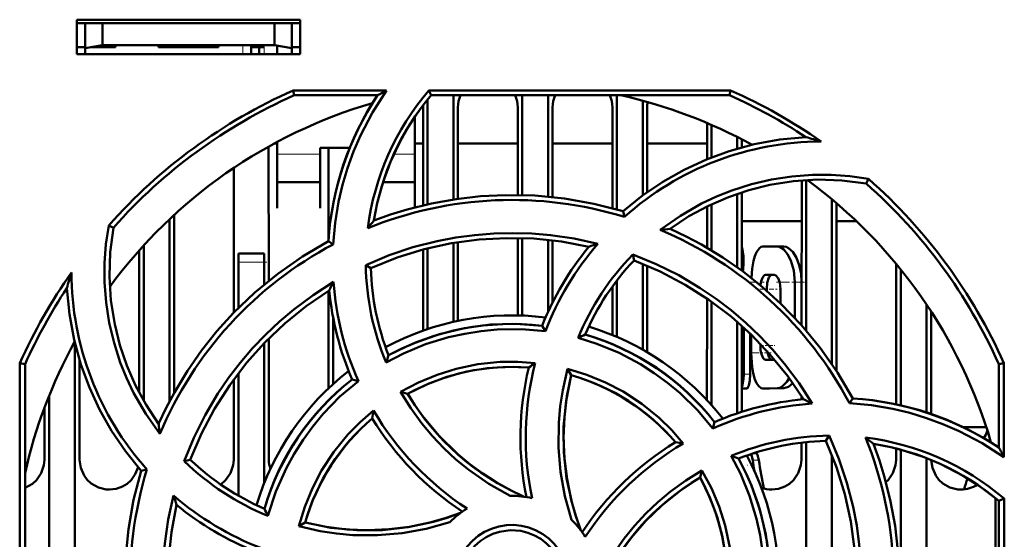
# Model space of a CAD drawing. Extents: x -1358 to 1757, y -1537 to 622.
# Tile 4 of 93: x -96 to -39, y -1351 to -1321. Entities that reach past the tile are written whole.
import ezdxf

# ---------------------------------------------------------------- set-up
doc = ezdxf.new("R2010")
doc.units = 0
doc.linetypes.add('DASHDOT', pattern=[18.5, 12, -3, 0.5, -3])

msp = doc.modelspace()

# ---------------------------------------------------------------- linework, layer by layer
at = {"color": 7, "lineweight": 50}
for p, q in [((-93.009, -1322.537), (-93.009, -1320.537)), ((-93.009, -1320.537), (-80.009, -1320.537)), ((-93.009, -1320.749), (-80.009, -1320.749)), ((-92.509, -1320.749), (-92.509, -1322.196)), ((-91.509, -1320.749), (-91.509, -1322.02)), ((-81.509, -1320.749), (-81.509, -1322.02)), ((-80.509, -1322.196), (-80.509, -1320.749)), ((-80.009, -1320.537), (-80.009, -1322.537)), ((-92.509, -1322.196), (-91.509, -1322.02)), ((-91.509, -1322.02), (-81.509, -1322.02)), ((-90.759, -1322.02), (-90.759, -1322.137)), ((-90.759, -1322.02), (-90.759, -1322.137)), ((-90.759, -1322.02), (-90.759, -1322.137)), ((-90.759, -1322.02), (-90.759, -1322.137)), ((-90.759, -1322.02), (-90.759, -1322.137)), ((-88.259, -1322.137), (-88.259, -1322.02)), ((-84.759, -1322.02), (-84.759, -1322.137)), ((-84.759, -1322.02), (-84.759, -1322.137)), ((-84.759, -1322.02), (-84.759, -1322.137)), ((-84.759, -1322.02), (-84.759, -1322.137)), ((-84.759, -1322.02), (-84.759, -1322.137)), ((-84.759, -1322.02), (-84.759, -1322.137)), ((-84.759, -1322.02), (-84.759, -1322.137)), ((-82.859, -1322.02), (-82.859, -1322.137)), ((-81.509, -1322.02), (-80.509, -1322.196)), ((-93.009, -1322.137), (-92.509, -1322.137)), ((-80.009, -1322.537), (-93.009, -1322.537)), ((-92.509, -1322.537), (-92.509, -1322.196)), ((-90.759, -1322.137), (-92.173, -1322.137)), ((-86.509, -1322.137), (-88.259, -1322.137)), ((-84.759, -1322.137), (-86.509, -1322.137)), ((-82.109, -1322.137), (-82.859, -1322.137)), ((-82.859, -1322.537), (-82.859, -1322.137)), ((-82.409, -1322.137), (-82.409, -1322.537)), ((-82.409, -1322.137), (-82.109, -1322.137)), ((-81.359, -1322.537), (-81.359, -1322.046)), ((-80.509, -1322.137), (-80.009, -1322.137)), ((-80.509, -1322.196), (-80.509, -1322.537)), ((-80.422, -1324.656), (-74.992, -1324.656)), ((-80.363, -1324.937), (-80.422, -1324.656)), ((-72.541, -1324.656), (-54.996, -1324.656)), ((-72.411, -1324.937), (-72.541, -1324.656)), ((-54.996, -1324.656), (-55.056, -1324.937)), ((-75.524, -1324.937), (-80.363, -1324.937)), ((-72.609, -1325.178), (-72.609, -1331.275)), ((-55.056, -1324.937), (-72.411, -1324.937)), ((-71.109, -1324.937), (-71.109, -1330.993)), ((-67.109, -1324.937), (-67.109, -1330.744)), ((-65.609, -1324.937), (-65.609, -1330.833)), ((-61.609, -1324.937), (-61.609, -1331.58)), ((-60.109, -1325.25), (-60.109, -1330.768)), ((-72.869, -1331.334), (-72.866, -1325.637)), ((-70.852, -1325.637), (-70.849, -1330.956)), ((-67.369, -1330.739), (-67.366, -1325.637)), ((-65.352, -1325.637), (-65.349, -1330.859)), ((-61.869, -1331.508), (-61.866, -1325.637)), ((-59.852, -1325.637), (-59.849, -1330.58)), ((-73.359, -1328.546), (-73.359, -1326.19)), ((-56.368, -1328.66), (-56.367, -1326.547)), ((-56.109, -1326.658), (-56.109, -1328.556)), ((-81.36, -1327.749), (-81.543, -1327.749)), ((-81.359, -1327.65), (-81.359, -1328.546)), ((-72.868, -1327.749), (-73.36, -1327.749)), ((-67.368, -1327.749), (-70.851, -1327.749)), ((-61.868, -1327.749), (-65.351, -1327.749)), ((-56.368, -1327.749), (-59.851, -1327.749)), ((-54.609, -1327.364), (-54.609, -1328.042)), ((-54.351, -1327.497), (-54.351, -1327.969)), ((-81.851, -1327.919), (-81.847, -1335.731)), ((-78.859, -1327.994), (-77.142, -1327.994)), ((-78.859, -1328.546), (-78.859, -1327.994)), ((-78.37, -1333.306), (-78.367, -1327.994)), ((-81.359, -1328.546), (-81.359, -1331.493)), ((-78.859, -1331.493), (-78.859, -1328.546)), ((-73.359, -1331.456), (-73.359, -1328.546)), ((-83.872, -1337.584), (-83.868, -1329.156)), ((-81.359, -1329.994), (-78.859, -1329.994)), ((-75.199, -1329.994), (-73.359, -1329.994)), ((-50.872, -1338.309), (-50.868, -1329.885)), ((-50.609, -1329.867), (-50.609, -1338.611)), ((-47.111, -1330.07), (-46.98, -1329.803)), ((-54.349, -1330.578), (-54.347, -1335.132)), ((-54.609, -1330.665), (-54.609, -1334.942)), ((-49.109, -1330.988), (-49.109, -1340.574)), ((-81.359, -1331.493), (-81.359, -1331.494)), ((-78.859, -1331.494), (-78.859, -1331.493)), ((-61.175, -1332.008), (-61.246, -1331.686)), ((-56.37, -1333.801), (-56.369, -1331.4)), ((-56.109, -1331.274), (-56.109, -1333.956)), ((-48.849, -1331.208), (-48.845, -1340.972)), ((-87.609, -1332.142), (-87.609, -1342.736)), ((-87.349, -1331.9), (-87.344, -1342.248)), ((-50.869, -1332.249), (-54.349, -1332.249)), ((-47.696, -1332.249), (-48.849, -1332.249)), ((-90.876, -1332.638), (-91.145, -1332.507)), ((-78.099, -1333.607), (-78.378, -1333.428)), ((-67.372, -1337.741), (-67.37, -1333.238)), ((-67.109, -1333.244), (-67.109, -1337.749)), ((-65.609, -1333.346), (-65.609, -1337.533)), ((-65.348, -1333.375), (-65.347, -1336.986)), ((-89.374, -1342.232), (-89.37, -1333.955)), ((-89.109, -1333.665), (-89.109, -1342.711)), ((-72.872, -1338.622), (-72.87, -1333.912)), ((-72.609, -1333.844), (-72.609, -1338.532)), ((-71.109, -1333.527), (-71.109, -1338.114)), ((-70.848, -1333.484), (-70.846, -1338.058)), ((-53.121, -1333.739), (-52.284, -1333.737)), ((-51.9, -1333.737), (-52.284, -1333.737)), ((-83.609, -1334.637), (-83.609, -1334.137)), ((-82.109, -1334.137), (-83.609, -1334.137)), ((-82.109, -1334.137), (-82.109, -1334.637)), ((-60.687, -1334.201), (-60.609, -1334.54)), ((-83.609, -1337.317), (-83.609, -1334.637)), ((-82.109, -1335.946), (-82.109, -1334.637)), ((-76.203, -1334.811), (-75.909, -1334.996)), ((-60.109, -1334.737), (-60.109, -1339.728)), ((-59.848, -1334.846), (-59.845, -1339.88)), ((-54.29, -1335.174), (-54.277, -1335.069)), ((-45.374, -1342.913), (-45.371, -1334.744)), ((-45.109, -1335.065), (-45.109, -1342.979)), ((-61.609, -1335.71), (-61.609, -1338.988)), ((-52.967, -1335.389), (-52.465, -1335.388)), ((-52.592, -1335.389), (-52.448, -1335.389)), ((-78.374, -1341.989), (-78.371, -1336.316)), ((-61.872, -1338.878), (-61.871, -1336.062)), ((-52.897, -1336.215), (-52.897, -1336.301)), ((-52.095, -1336.213), (-52.095, -1337.036)), ((-51.27, -1335.799), (-51.27, -1337.874)), ((-50.872, -1335.799), (-50.872, -1337.042)), ((-56.374, -1342.665), (-56.371, -1336.76)), ((-56.109, -1336.944), (-56.109, -1342.957)), ((-43.609, -1337.107), (-43.609, -1343.385)), ((-78.109, -1341.744), (-78.109, -1337.841)), ((-43.346, -1337.506), (-43.344, -1343.475)), ((-65.765, -1338.662), (-65.955, -1338.34)), ((-54.609, -1338.124), (-54.609, -1343.437)), ((-54.346, -1338.356), (-54.344, -1343.35)), ((-54.231, -1341.164), (-54.231, -1338.46)), ((-81.846, -1339.087), (-81.842, -1346.137)), ((-53.871, -1341.164), (-53.871, -1338.796)), ((-53.796, -1338.868), (-53.796, -1339.925)), ((-93.109, -1339.37), (-93.109, -1359.844)), ((-82.109, -1347.502), (-82.109, -1339.356)), ((-53.268, -1339.397), (-53.268, -1339.499)), ((-92.845, -1340.333), (-92.842, -1346.137)), ((-52.965, -1340.323), (-52.464, -1340.322)), ((-52.464, -1340.322), (-52.437, -1340.32)), ((-96.321, -1358.083), (-96.305, -1340.52)), ((-96.305, -1340.52), (-96.009, -1340.583)), ((-96.009, -1357.939), (-96.009, -1340.583)), ((-64.476, -1340.855), (-64.265, -1341.221)), ((-39.409, -1340.583), (-39.113, -1340.52)), ((-39.409, -1345.422), (-39.409, -1340.583)), ((-39.113, -1340.52), (-39.108, -1345.992)), ((-83.876, -1346.137), (-83.874, -1341.459)), ((-83.609, -1348.224), (-83.609, -1341.104)), ((-76.637, -1341.559), (-77.002, -1341.463)), ((-54.053, -1341.987), (-54.345, -1341.987)), ((-52.747, -1341.986), (-53.12, -1341.986)), ((-53.117, -1341.986), (-52.282, -1341.972)), ((-52.744, -1341.986), (-51.898, -1341.972)), ((-94.609, -1342.402), (-94.609, -1358.986)), ((-74.18, -1342.196), (-73.77, -1342.305)), ((-50.874, -1342.626), (-50.874, -1342.44)), ((-48.084, -1342.855), (-47.9, -1342.568)), ((-94.876, -1346.137), (-94.874, -1343.086)), ((-56.03, -1344.311), (-55.935, -1343.943)), ((-40.137, -1344.249), (-41.467, -1344.249)), ((-49.468, -1345.037), (-49.278, -1344.734)), ((-50.876, -1346.137), (-50.875, -1345.141)), ((-50.609, -1345.111), (-50.609, -1356.056)), ((-45.376, -1346.137), (-45.375, -1345.483)), ((-39.875, -1345.124), (-39.875, -1345.096)), ((-54.024, -1345.88), (-54.028, -1345.951)), ((-53.715, -1346.162), (-53.801, -1345.803)), ((-53.497, -1345.748), (-53.634, -1345.748)), ((-49.109, -1345.885), (-49.109, -1357.021)), ((-45.109, -1345.556), (-45.109, -1361.016)), ((-43.609, -1346.051), (-43.609, -1363.519)), ((-86.757, -1346.217), (-86.406, -1346.137)), ((-88.922, -1346.699), (-89.26, -1346.774)), ((-56.777, -1347.176), (-56.666, -1346.76)), ((-39.609, -1348.37), (-39.609, -1360.406)), ((-39.409, -1348.535), (-39.106, -1348.394)), ((-39.409, -1365.89), (-39.409, -1348.535)), ((-39.106, -1348.394), (-39.09, -1365.958)), ((-80.1, -1350.01), (-79.725, -1349.792))]:
    msp.add_line(p, q, dxfattribs=at)
at = {"color": 7, "linetype": 'DASHDOT', "lineweight": 18, "ltscale": 0.003525}
for p, q in [((-92.509, -1322.008), (-92.509, -1322.149)), ((-86.509, -1322.008), (-86.509, -1322.149))]:
    msp.add_line(p, q, dxfattribs=at)
at = {"color": 7, "linetype": 'DASHDOT', "lineweight": 18, "ltscale": 0.01553}
for p, q in [((-83.359, -1321.968), (-83.359, -1322.589)), ((-82.109, -1321.968), (-82.109, -1322.589))]:
    msp.add_line(p, q, dxfattribs=at)
at = {"color": 7, "lineweight": 18}
for p, q in [((-83.359, -1322.537), (-83.359, -1322.02)), ((-82.109, -1322.537), (-82.109, -1322.137)), ((-78.859, -1328.363), (-81.359, -1328.363)), ((-73.359, -1328.363), (-74.568, -1328.363)), ((-83.609, -1334.637), (-82.109, -1334.637)), ((-54.277, -1335.069), (-54.348, -1335.069)), ((-52.592, -1335.389), (-52.967, -1335.389)), ((-52.897, -1336.215), (-52.996, -1336.215)), ((-50.872, -1335.799), (-51.27, -1335.799)), ((-53.172, -1339.499), (-53.267, -1339.499)), ((-53.871, -1341.164), (-54.231, -1341.164)), ((-52.744, -1341.986), (-53.117, -1341.986)), ((-51.898, -1341.972), (-52.282, -1341.972)), ((-53.361, -1346.162), (-53.715, -1346.162))]:
    msp.add_line(p, q, dxfattribs=at)
at = {"color": 7, "linetype": 'DASHDOT', "lineweight": 18, "ltscale": 0.003253}
msp.add_line((-54.23, -1334.574), (-54.36, -1334.574), dxfattribs=at)
at = {"color": 7, "linetype": 'DASHDOT', "lineweight": 18, "ltscale": 0.045015}
msp.add_line((-81.959, -1334.637), (-83.76, -1334.637), dxfattribs=at)
at = {"color": 7, "linetype": 'DASHDOT', "lineweight": 18, "ltscale": 0.02014}
msp.add_line((-53.054, -1335.802), (-53.86, -1335.802), dxfattribs=at)
at = {"color": 7, "linetype": 'DASHDOT', "lineweight": 18, "ltscale": 0.019971}
msp.add_line((-52.525, -1336.214), (-53.324, -1336.214), dxfattribs=at)
at = {"color": 7, "linetype": 'DASHDOT', "lineweight": 18, "ltscale": 0.011435}
msp.add_line((-52.046, -1336.213), (-52.503, -1336.213), dxfattribs=at)
at = {"color": 7, "linetype": 'DASHDOT', "lineweight": 18, "ltscale": 0.043357}
msp.add_line((-50.695, -1335.8), (-52.429, -1335.8), dxfattribs=at)
at = {"color": 7, "linetype": 'DASHDOT', "lineweight": 18, "ltscale": 0.020321}
msp.add_line((-52.538, -1339.498), (-53.35, -1339.498), dxfattribs=at)
at = {"color": 7, "linetype": 'DASHDOT', "lineweight": 18, "ltscale": 0.000798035}
msp.add_line((-52.435, -1339.497), (-52.467, -1339.497), dxfattribs=at)
at = {"color": 7, "linetype": 'DASHDOT', "lineweight": 18, "ltscale": 0.033036}
msp.add_line((-52.633, -1339.924), (-53.955, -1339.924), dxfattribs=at)
at = {"color": 7, "linetype": 'DASHDOT', "lineweight": 18, "ltscale": 0.014779}
msp.add_line((-53.803, -1341.164), (-54.394, -1341.164), dxfattribs=at)
at = {"color": 7, "linetype": 'DASHDOT', "lineweight": 18, "ltscale": 0.000133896}
msp.add_line((-54.024, -1346.458), (-54.029, -1346.458), dxfattribs=at)
at = {"color": 7, "lineweight": 50}
for points in [[(-74.992, -1324.656), (-75.809, -1325.933), (-76.508, -1327.275), (-76.912, -1328.213), (-77.261, -1329.174), (-77.55, -1330.145), (-77.781, -1331.13), (-77.985, -1332.36), (-78.099, -1333.607)], [(-61.246, -1331.686), (-60.116, -1330.773), (-58.931, -1329.969), (-57.695, -1329.271), (-56.408, -1328.677), (-55.074, -1328.185), (-53.63, -1327.787), (-52.146, -1327.513), (-50.628, -1327.368)], [(-59.088, -1332.768), (-57.919, -1331.945), (-56.685, -1331.24), (-55.816, -1330.83), (-54.922, -1330.474), (-53.783, -1330.11), (-52.62, -1329.836), (-51.438, -1329.654), (-50.247, -1329.565), (-49.156, -1329.566), (-48.067, -1329.645), (-46.98, -1329.803)], [(-47.111, -1330.07), (-48.536, -1329.887), (-49.952, -1329.842), (-51.351, -1329.931), (-52.727, -1330.15), (-53.942, -1330.453), (-55.127, -1330.853), (-56.285, -1331.358), (-57.421, -1331.977), (-58.515, -1332.702)], [(-61.246, -1331.686), (-62.945, -1331.246), (-64.656, -1330.943), (-66.373, -1330.775), (-68.092, -1330.74), (-69.53, -1330.81), (-70.959, -1330.971), (-72.38, -1331.225), (-73.793, -1331.573), (-74.765, -1331.871), (-75.729, -1332.215)], [(-88.175, -1344.637), (-88.998, -1343.47), (-89.704, -1342.237), (-90.115, -1341.369), (-90.472, -1340.475), (-90.837, -1339.337), (-91.112, -1338.174), (-91.295, -1336.993), (-91.386, -1335.802), (-91.386, -1334.702), (-91.305, -1333.603), (-91.145, -1332.507)], [(-90.876, -1332.638), (-91.058, -1334.064), (-91.104, -1335.48), (-91.015, -1336.878), (-90.796, -1338.255), (-90.493, -1339.47), (-90.093, -1340.655), (-89.588, -1341.812), (-88.969, -1342.949), (-88.244, -1344.043)], [(-47.9, -1342.568), (-48.79, -1341.056), (-49.786, -1339.632), (-50.881, -1338.299), (-52.072, -1337.059), (-53.138, -1336.092), (-54.263, -1335.195), (-55.446, -1334.37), (-56.692, -1333.617), (-57.59, -1333.141), (-58.515, -1332.702)], [(-78.378, -1333.428), (-79.89, -1334.318), (-81.314, -1335.313), (-82.647, -1336.409), (-83.887, -1337.6), (-84.854, -1338.666), (-85.751, -1339.79), (-86.576, -1340.974), (-87.328, -1342.22), (-87.805, -1343.118), (-88.244, -1344.043)], [(-76.205, -1334.811), (-74.848, -1334.243), (-73.461, -1333.778), (-72.047, -1333.416), (-70.962, -1333.211), (-69.866, -1333.064), (-68.758, -1332.976), (-67.648, -1332.948), (-66.553, -1332.979), (-65.463, -1333.071), (-64.084, -1333.273), (-62.715, -1333.572)], [(-75.91, -1334.996), (-74.373, -1334.379), (-72.808, -1333.896), (-71.219, -1333.546), (-69.611, -1333.328), (-68.024, -1333.238), (-66.429, -1333.276), (-64.832, -1333.444), (-63.238, -1333.743)], [(-54.277, -1335.069), (-54.25, -1334.693), (-54.257, -1334.297), (-54.306, -1333.906), (-54.348, -1333.779)], [(-53.121, -1333.739), (-53.227, -1333.76), (-53.327, -1333.823), (-53.503, -1334.062), (-53.597, -1334.29), (-53.673, -1334.563), (-53.754, -1335.04), (-53.792, -1335.556)], [(-51.27, -1335.799), (-51.329, -1335.137), (-51.496, -1334.541), (-51.685, -1334.17), (-51.911, -1333.9), (-52.157, -1333.756), (-52.284, -1333.737)], [(-50.872, -1335.799), (-50.907, -1335.294), (-51.006, -1334.818), (-51.17, -1334.387), (-51.382, -1334.046), (-51.627, -1333.822), (-51.764, -1333.759), (-51.901, -1333.737)], [(-60.687, -1334.201), (-59.326, -1334.758), (-58.016, -1335.408), (-56.76, -1336.151), (-55.846, -1336.774), (-54.967, -1337.445), (-54.121, -1338.165), (-53.316, -1338.929), (-52.564, -1339.725), (-51.857, -1340.559), (-51.019, -1341.684), (-50.257, -1342.871)], [(-60.61, -1334.539), (-59.087, -1335.19), (-57.639, -1335.955), (-56.268, -1336.831), (-54.976, -1337.814), (-53.791, -1338.873), (-52.69, -1340.027), (-51.679, -1341.275), (-50.763, -1342.614)], [(-52.967, -1335.389), (-53.033, -1335.408), (-53.075, -1335.441), (-53.149, -1335.55), (-53.218, -1335.749), (-53.258, -1335.991)], [(-52.592, -1335.389), (-52.656, -1335.406), (-52.697, -1335.437), (-52.77, -1335.538), (-52.865, -1335.84), (-52.897, -1336.215)], [(-52.095, -1336.213), (-52.141, -1335.823), (-52.233, -1335.576), (-52.362, -1335.422), (-52.465, -1335.388)], [(-89.26, -1346.774), (-90.173, -1345.644), (-90.977, -1344.459), (-91.675, -1343.222), (-92.269, -1341.936), (-92.761, -1340.601), (-93.159, -1339.158), (-93.433, -1337.674), (-93.578, -1336.156)], [(-86.758, -1346.218), (-86.199, -1344.856), (-85.547, -1343.546), (-84.802, -1342.29), (-84.18, -1341.378), (-83.509, -1340.5), (-82.787, -1339.654), (-82.022, -1338.849), (-81.225, -1338.098), (-80.389, -1337.391), (-79.266, -1336.555), (-78.08, -1335.796)], [(-86.407, -1346.137), (-85.756, -1344.615), (-84.991, -1343.167), (-84.115, -1341.796), (-83.132, -1340.504), (-82.073, -1339.319), (-80.919, -1338.218), (-79.67, -1337.207), (-78.331, -1336.291)], [(-65.765, -1338.662), (-67.162, -1338.547), (-68.56, -1338.566), (-69.505, -1338.656), (-70.447, -1338.804), (-71.388, -1339.013), (-72.728, -1339.421), (-74.012, -1339.953), (-75.025, -1340.482)], [(-65.955, -1338.34), (-67.475, -1338.234), (-68.982, -1338.278), (-70.467, -1338.475), (-71.923, -1338.826), (-73.343, -1339.328), (-74.117, -1339.672), (-74.876, -1340.06)], [(-56.03, -1344.311), (-56.932, -1343.244), (-57.931, -1342.27), (-58.662, -1341.665), (-59.433, -1341.103), (-60.245, -1340.585), (-61.483, -1339.924), (-62.769, -1339.389), (-63.862, -1339.044)], [(-53.267, -1339.499), (-53.252, -1339.759), (-53.208, -1339.997), (-53.115, -1340.221), (-53.054, -1340.289), (-52.965, -1340.323)], [(-53.796, -1339.925), (-53.748, -1340.724), (-53.688, -1341.091), (-53.602, -1341.417), (-53.495, -1341.676), (-53.366, -1341.865), (-53.218, -1341.968), (-53.117, -1341.986)], [(-52.873, -1339.822), (-52.777, -1340.159), (-52.704, -1340.268), (-52.639, -1340.313), (-52.605, -1340.322)], [(-74.18, -1342.196), (-73.138, -1341.645), (-72.062, -1341.196), (-70.954, -1340.849), (-69.682, -1340.583), (-68.389, -1340.45), (-67.376, -1340.44), (-66.359, -1340.51)], [(-66.73, -1340.775), (-67.945, -1340.736), (-69.147, -1340.811), (-70.329, -1341.003), (-71.487, -1341.311), (-72.614, -1341.735), (-73.77, -1342.305)], [(-64.245, -1349.631), (-64.63, -1348.25), (-64.881, -1346.847), (-65, -1345.417), (-64.984, -1343.981), (-64.899, -1343.029), (-64.755, -1342.083), (-64.476, -1340.855)], [(-64.476, -1340.855), (-63.353, -1341.2), (-62.277, -1341.641), (-61.25, -1342.177), (-60.162, -1342.887), (-59.152, -1343.708), (-58.424, -1344.42), (-57.75, -1345.194)], [(-64.265, -1341.221), (-64.562, -1342.715), (-64.709, -1344.215), (-64.701, -1345.713), (-64.536, -1347.202), (-64.217, -1348.675), (-63.981, -1349.464), (-63.702, -1350.246)], [(-64.264, -1341.221), (-64.515, -1342.437), (-64.661, -1343.654), (-64.707, -1344.868), (-64.656, -1346.072), (-64.508, -1347.274), (-64.262, -1348.472), (-64.011, -1349.365), (-63.702, -1350.246)], [(-54.345, -1341.925), (-54.3, -1341.805), (-54.243, -1341.454), (-54.231, -1341.164)], [(-54.053, -1341.987), (-54.041, -1341.985), (-54.016, -1341.968), (-53.992, -1341.934), (-53.948, -1341.825), (-53.891, -1341.524), (-53.871, -1341.164)], [(-52.282, -1341.972), (-52.138, -1341.947), (-51.994, -1341.875), (-51.723, -1341.597), (-51.596, -1341.388)], [(-76.637, -1341.559), (-77.707, -1342.468), (-78.684, -1343.473), (-79.289, -1344.206), (-79.849, -1344.977), (-80.367, -1345.79), (-80.822, -1346.615), (-81.433, -1347.982), (-81.896, -1349.403)], [(-51.898, -1341.972), (-51.64, -1341.895), (-51.39, -1341.674)], [(-67.806, -1348.238), (-69.052, -1347.536), (-70.222, -1346.722), (-70.961, -1346.116), (-71.662, -1345.464), (-72.324, -1344.767), (-72.941, -1344.032), (-73.593, -1343.138), (-74.18, -1342.196)], [(-73.769, -1342.304), (-73.353, -1342.958), (-72.908, -1343.585), (-71.932, -1344.754), (-70.847, -1345.814), (-70.147, -1346.395), (-69.41, -1346.936), (-68.635, -1347.434), (-67.827, -1347.886), (-66.991, -1348.289)], [(-39.108, -1345.992), (-40.381, -1345.171), (-41.72, -1344.468), (-42.656, -1344.061), (-43.616, -1343.71), (-44.585, -1343.417), (-45.568, -1343.182), (-46.818, -1342.972), (-48.084, -1342.855)], [(-80.1, -1350.01), (-79.752, -1348.881), (-79.307, -1347.8), (-78.769, -1346.77), (-78.058, -1345.683), (-77.239, -1344.676), (-76.526, -1343.95), (-75.753, -1343.278)], [(-49.278, -1344.731), (-48.708, -1346.087), (-48.241, -1347.472), (-47.877, -1348.885), (-47.67, -1349.971), (-47.521, -1351.069), (-47.431, -1352.175), (-47.401, -1353.284), (-47.431, -1354.378), (-47.52, -1355.468), (-47.726, -1356.875), (-48.031, -1358.272)], [(-49.468, -1345.036), (-48.851, -1346.573), (-48.368, -1348.138), (-48.019, -1349.727), (-47.8, -1351.334), (-47.711, -1352.922), (-47.748, -1354.517), (-47.916, -1356.114), (-48.215, -1357.708)], [(-46.158, -1359.7), (-45.718, -1358.001), (-45.415, -1356.29), (-45.248, -1354.573), (-45.213, -1352.854), (-45.283, -1351.416), (-45.443, -1349.987), (-45.697, -1348.566), (-46.046, -1347.153), (-46.344, -1346.181), (-46.687, -1345.216)], [(-53.15, -1355.191), (-53.032, -1353.803), (-53.048, -1352.411), (-53.136, -1351.466), (-53.284, -1350.524), (-53.491, -1349.582), (-53.898, -1348.237), (-54.429, -1346.946), (-54.962, -1345.918)], [(-53.361, -1346.162), (-53.432, -1345.844), (-53.471, -1345.765), (-53.489, -1345.75), (-53.497, -1345.748)], [(-96.009, -1347.764), (-95.58, -1347.534), (-95.35, -1347.326), (-95.074, -1346.919), (-94.912, -1346.46), (-94.876, -1346.137)], [(-92.842, -1346.137), (-92.77, -1346.602), (-92.574, -1347.048), (-92.39, -1347.302), (-92.163, -1347.515), (-91.749, -1347.749), (-91.287, -1347.86), (-91.109, -1347.869)], [(-91.109, -1347.869), (-90.717, -1347.825), (-90.345, -1347.694), (-90.08, -1347.534), (-89.85, -1347.326), (-89.6, -1346.97), (-89.438, -1346.568)], [(-84.637, -1347.574), (-84.35, -1347.326), (-84.074, -1346.919), (-83.912, -1346.46), (-83.876, -1346.137)], [(-52.812, -1354.991), (-52.706, -1353.471), (-52.75, -1351.964), (-52.947, -1350.479), (-53.299, -1349.023), (-53.801, -1347.603), (-54.145, -1346.829), (-54.532, -1346.069)], [(-52.609, -1347.869), (-52.217, -1347.825), (-51.845, -1347.694), (-51.58, -1347.534), (-51.35, -1347.326), (-51.074, -1346.919), (-50.912, -1346.46), (-50.876, -1346.137)], [(-45.967, -1347.442), (-45.85, -1347.326), (-45.574, -1346.919), (-45.412, -1346.46), (-45.376, -1346.137)], [(-43.342, -1346.158), (-43.267, -1346.613), (-43.074, -1347.048), (-42.89, -1347.302), (-42.663, -1347.515), (-42.249, -1347.749), (-41.787, -1347.86), (-41.609, -1347.869)], [(-89.26, -1346.774), (-89.7, -1348.473), (-90.003, -1350.183), (-90.171, -1351.901), (-90.206, -1353.62), (-90.135, -1355.058), (-89.975, -1356.487), (-89.721, -1357.907), (-89.372, -1359.32), (-89.074, -1360.293), (-88.731, -1361.257)], [(-62.761, -1353.955), (-62.186, -1352.796), (-61.516, -1351.696), (-60.759, -1350.662), (-59.918, -1349.697), (-58.997, -1348.806), (-57.928, -1347.943), (-56.776, -1347.177)], [(-62.71, -1353.13), (-62.006, -1351.884), (-61.191, -1350.714), (-60.584, -1349.974), (-59.931, -1349.273), (-59.233, -1348.611), (-58.497, -1347.994), (-57.606, -1347.345), (-56.666, -1346.76)], [(-55.248, -1354.216), (-55.208, -1353.001), (-55.283, -1351.799), (-55.475, -1350.616), (-55.784, -1349.459), (-56.207, -1348.332), (-56.777, -1347.176)], [(-56.666, -1346.76), (-56.115, -1347.794), (-55.665, -1348.864), (-55.317, -1349.968), (-55.049, -1351.239), (-54.914, -1352.533), (-54.902, -1353.565), (-54.973, -1354.603)], [(-86.15, -1361.758), (-86.719, -1360.399), (-87.186, -1359.011), (-87.548, -1357.596), (-87.753, -1356.512), (-87.9, -1355.418), (-87.988, -1354.309), (-88.016, -1353.198), (-87.985, -1352.103), (-87.894, -1351.011), (-87.688, -1349.609), (-87.382, -1348.218)], [(-85.95, -1361.438), (-86.567, -1359.901), (-87.05, -1358.336), (-87.399, -1356.747), (-87.618, -1355.139), (-87.708, -1353.552), (-87.67, -1351.957), (-87.502, -1350.36), (-87.203, -1348.766)], [(-79.725, -1349.792), (-78.231, -1350.09), (-76.731, -1350.237), (-75.233, -1350.228), (-73.744, -1350.064), (-72.271, -1349.745), (-71.482, -1349.509), (-70.7, -1349.23)], [(-79.725, -1349.792), (-78.509, -1350.042), (-77.292, -1350.189), (-76.078, -1350.235), (-74.874, -1350.183), (-73.672, -1350.036), (-72.474, -1349.79), (-71.581, -1349.538), (-70.7, -1349.23)], [(-71.315, -1349.773), (-72.695, -1350.159), (-74.098, -1350.412), (-75.527, -1350.532), (-76.962, -1350.518), (-77.914, -1350.434), (-78.86, -1350.291), (-80.1, -1350.01)], [(-71.016, -1353.237), (-70.988, -1352.794), (-70.902, -1352.365), (-70.757, -1351.951), (-70.556, -1351.558), (-70.302, -1351.186), (-70.002, -1350.854), (-69.671, -1350.573), (-69.302, -1350.339), (-68.893, -1350.151), (-68.462, -1350.019), (-68.028, -1349.945), (-67.591, -1349.931), (-67.156, -1349.978), (-66.719, -1350.084), (-66.298, -1350.247), (-65.914, -1350.458), (-65.565, -1350.717), (-65.25, -1351.027), (-64.976, -1351.378), (-64.747, -1351.768), (-64.576, -1352.171), (-64.444, -1352.693), (-64.402, -1353.237)], [(-64.709, -1353.237), (-64.764, -1352.691), (-64.923, -1352.149), (-65.179, -1351.635), (-65.418, -1351.302), (-65.704, -1351.005), (-66.038, -1350.747), (-66.401, -1350.538), (-66.791, -1350.38), (-67.19, -1350.281), (-67.811, -1350.238), (-68.428, -1350.323), (-68.821, -1350.451), (-69.201, -1350.636), (-69.556, -1350.874), (-69.858, -1351.144), (-70.117, -1351.453), (-70.409, -1351.949), (-70.605, -1352.484), (-70.701, -1353.031), (-70.709, -1353.237)]]:
    msp.add_lwpolyline(points, dxfattribs=at)
for centre, radius, start, end in [((-67.73, -1353.234), 31.271, 113.9462, 138.4836), ((-60.926, -1334.582), 15.28, 139.4824, 172.7953), ((-57.491, -1358.407), 38.019, 117.4073, 118.3144), ((-67.693, -1353.243), 31.281, 54.9732, 66.0518), ((-67.709, -1353.237), 29, 106.2315, 143.7055), ((-60.902, -1334.579), 17.515, 146.5977, 176.2303), ((-60.877, -1334.593), 15.043, 140.0655, 170.9043), ((-69.082, -1325.67), 1.771, 155.5602, 178.9273), ((-69.136, -1325.67), 1.771, 1.0727, 24.4421), ((-63.582, -1325.67), 1.771, 155.5602, 178.9273), ((-63.636, -1325.67), 1.771, 1.0727, 24.4421), ((-67.709, -1353.237), 29, 61.2345, 77.3856), ((-58.29, -1325.645), 1.562, 168.3955, 179.7115), ((-67.687, -1353.189), 30.947, 56.5499, 65.9119), ((-74.3, -1325.638), 1.434, 0.0335, 4.9194), ((-49.707, -1344.832), 17.204, 90.1058, 131.8034), ((-56.62, -1349.495), 22.924, 72.5342, 74.849), ((-67.709, -1353.237), 29, 16.2315, 53.7055), ((-67.677, -1353.243), 31.27, 24.0095, 48.5569), ((-67.709, -1353.223), 22.199, 72.8819, 112.17), ((-59.77, -1345.157), 20.547, 140.9596, 142.5601), ((-67.71, -1353.219), 22.194, 27.8372, 67.1397), ((-56.298, -1353.824), 21.237, 95.9897, 97.542), ((-67.706, -1353.218), 22.195, 117.921, 157.2549), ((-49.798, -1344.789), 17.396, 140.5839, 158.2405), ((-49.69, -1344.833), 17.218, 139.1507, 158.9978), ((-56.153, -1354.469), 21.903, 107.4313, 108.8722), ((-49.675, -1344.885), 15.343, 135.8645, 157.6209), ((-49.803, -1344.778), 14.886, 136.5452, 156.5403), ((-60.824, -1334.568), 15.384, 180.9083, 202.6111), ((-61.029, -1334.597), 14.886, 181.5343, 201.5293), ((-67.734, -1353.248), 31.278, 144.8592, 155.9889), ((-71.453, -1342.149), 22.923, 162.4699, 164.8432), ((-76.098, -1335.219), 17.213, 180.084, 221.8343), ((-67.756, -1353.214), 30.947, 146.5499, 155.9119), ((-58.523, -1346.003), 22.061, 152.4404, 153.8818), ((-61.017, -1334.599), 17.396, 185.581, 203.2377), ((-60.966, -1334.569), 17.159, 184.1017, 204.039), ((-67.709, -1353.237), 15.5, 82.7584, 118.2829), ((-67.711, -1353.229), 14.992, 83.2759, 118.5515), ((-67.709, -1353.237), 15.5, 37.7586, 73.2809), ((-54.011, -1359.003), 22.254, 115.1158, 116.2622), ((-67.704, -1353.23), 14.991, 38.2759, 73.5508), ((-67.709, -1353.237), 29, 151.2345, 167.3963), ((-55.099, -1347.23), 21.036, 160.0704, 161.2868), ((-67.711, -1353.229), 12.491, 85.4943, 119.0148), ((-49.93, -1344.839), 17.284, 166.4009, 191.5798), ((-49.631, -1344.829), 17.277, 165.5243, 191.8456), ((-56.686, -1354.449), 16.966, 124.7597, 126.2991), ((-67.709, -1353.237), 15.5, 127.7585, 163.2809), ((-67.715, -1353.234), 14.993, 128.2771, 163.5473), ((-67.704, -1353.229), 12.49, 40.493, 74.0178), ((-49.072, -1359.928), 17.396, 95.581, 113.2376), ((-60.46, -1362.388), 22.023, 62.402, 63.8774), ((-49.052, -1360.045), 17.515, 56.5978, 86.2298), ((-49.056, -1359.965), 17.136, 94.019, 114.0116), ((-67.714, -1353.234), 12.494, 130.4968, 164.0121), ((-59.247, -1346.241), 16.769, 169.8225, 171.397), ((-61.075, -1334.727), 17.283, 211.4005, 236.5795), ((-60.881, -1334.524), 17.257, 210.4821, 236.8462), ((-67.211, -1341.832), 21.147, 185.9964, 187.6136), ((-49.026, -1360.135), 15.407, 90.9364, 112.6638), ((-67.715, -1353.217), 22.198, 342.8103, 22.1524), ((-49.04, -1360.033), 15.302, 49.5187, 82.9268), ((-59.68, -1361.242), 20.631, 50.9648, 52.6206), ((-23.209, -1353.249), 19, 152.5069, 153.8974), ((-49.199, -1359.871), 17.284, 121.4006, 146.5794), ((-49.012, -1360.049), 17.235, 120.4639, 146.8631), ((-60.892, -1362.482), 17.57, 79.6987, 81.2045), ((-49.069, -1359.917), 14.886, 91.5344, 111.5293), ((-49.065, -1360.069), 15.043, 50.0655, 80.9046), ((-72.832, -1363.426), 37.964, 27.3377, 28.31), ((-62.22, -1367.414), 22.686, 70.191, 71.3401), ((-67.709, -1353.237), 15.5, 352.7585, 28.2828), ((-76.074, -1335.216), 15.336, 225.8399, 247.6864), ((-76.168, -1335.331), 14.886, 226.5452, 246.5403), ((-80.158, -1346.114), 1.685, 180.7762, 199.2149), ((-67.701, -1353.235), 14.991, 353.2762, 28.5538), ((-23.31, -1341.578), 30.749, 188.5736, 189.7565), ((-23.306, -1341.578), 30.403, 188.6728, 191.8304), ((-67.701, -1353.216), 22.199, 162.928, 202.3142), ((-67.7, -1353.235), 12.49, 355.494, 29.0174), ((-52.609, -1346.108), 1.761, 250.1193, 269.9834), ((-41.606, -1346.126), 1.743, 269.9062, 302.9079), ((-23.209, -1353.249), 19, 161.5257, 163.5227), ((-76.097, -1335.203), 17.226, 229.0713, 249.0037), ((-66.464, -1341.677), 21.916, 197.3633, 198.8707), ((-67.709, -1353.237), 5, 76.4719, 91.1148), ((-76.157, -1335.326), 17.396, 230.5838, 248.2405), ((-63.275, -1340.19), 20.772, 205.0489, 206.3156), ((-67.709, -1353.237), 5, 121.4638, 136.1511), ((-67.709, -1353.237), 5, 31.447, 46.1498)]:
    msp.add_arc(centre, radius, start, end, dxfattribs=at)
for centre, major_axis, ratio, start_param, end_param in [((12230.008, -18141.01), (12316.041, -16812.787), 0.038135, 3.133394, 3.149792), ((12529.147, -5568.218), (12606.66, -4239.226), 0.035665, 3.132153, 3.151038), ((7560.074, -4809.33), (7634.647, -3480.984), 0.04151, 3.13011, 3.153076), ((-16856.971, -13652.045), (16814.277, 12317.132), 0.038133, 6.274987, 6.291384), ((-11707.295, -18556.959), (-11648.001, -17216.16), 0.026223, 3.133257, 3.149924), ((17136.82, -12993.369), (17216.969, -11648.548), 0.026222, 3.133256, 3.149923), ((-9266.137, -15658.557), (-9205.194, -14315.844), 0.026518, 3.13361, 3.149573), ((12727.374, 13155.427), (-12798.227, -14501.26), 0.027193, 6.274586, 6.291779), ((-4282.236, -13948.742), (-4238.771, -12605.31), 0.035667, 3.132152, 3.151038), ((14236.617, -10551.024), (14314.851, -9204.555), 0.026519, 3.133609, 3.149572), ((-3524.284, -8981.139), (-3481.467, -7634.766), 0.041509, 3.130112, 3.153078), ((14439.046, -14148.828), (14499.351, -12798.736), 0.027194, 3.132996, 3.150189)]:
    msp.add_ellipse(centre, major_axis=major_axis, ratio=ratio, start_param=start_param, end_param=end_param, dxfattribs=at)

doc.saveas('drawing.dxf')
